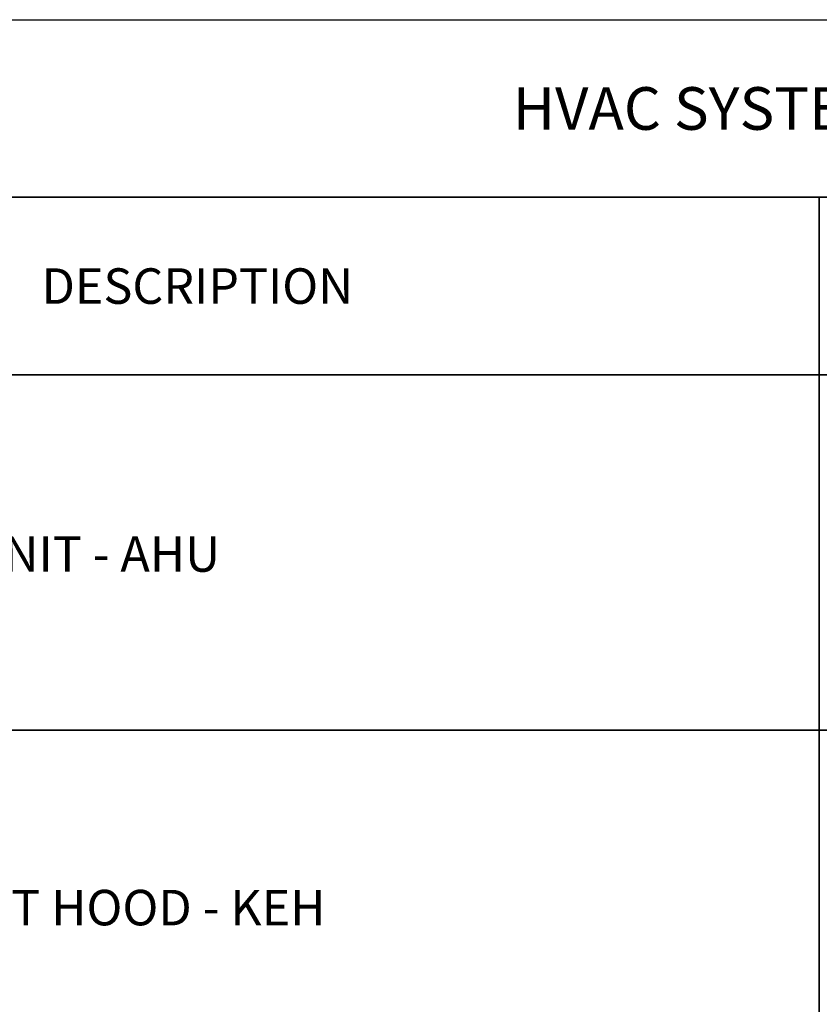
# Model space of a CAD drawing. Header units: millimetres. Extents: x -1435 to 74790, y -2508 to 13830.
# Tile 92 of 95: x 36382 to 38632, y 9429 to 12201. Entities that reach past the tile are written whole.
import ezdxf

# ---------------------------------------------------------------- set-up
doc = ezdxf.new("R2010")
doc.units = ezdxf.units.MM
for name, color, linetype in [('ACMV-MEPF_General Text', 7, 'Continuous'), ('FIRE-SPKLR-LGND-LINE', 7, 'Continuous'), ('FIRE-SPKLR-LGND-TEXT', 7, 'Continuous')]:
    doc.layers.add(name, color=color, linetype=linetype)
doc.styles.get("Standard").update_dxf_attribs({"font": 'arial.ttf'})

msp = doc.modelspace()

# ---------------------------------------------------------------- linework, layer by layer
at = {"layer": 'FIRE-SPKLR-LGND-LINE'}
for points in [[(35132.3, 11701.2), (38632.3, 11701.2), (38632.3, 11201.2), (35132.3, 11201.2)], [(39632.3, 11701.2), (39632.3, 11201.2), (38632.3, 11201.2), (38632.3, 11701.2)], [(35132.3, 11201.2), (38632.3, 11201.2), (38632.3, 10201.2), (35132.3, 10201.2)], [(39632.3, 11201.2), (39632.3, 10201.2), (38632.3, 10201.2), (38632.3, 11201.2)], [(35132.3, 10201.2), (38632.3, 10201.2), (38632.3, 9201.2), (35132.3, 9201.2)], [(39632.3, 10201.2), (39632.3, 9201.2), (38632.3, 9201.2), (38632.3, 10201.2)]]:
    msp.add_lwpolyline(points, close=True, dxfattribs=at)
at = {"layer": 'FIRE-SPKLR-LGND-TEXT'}
msp.add_lwpolyline([(34132.3, 12201.2), (43132.3, 12201.2), (43132.3, 11701.2), (34132.3, 11701.2)], close=True, dxfattribs=at)

# ---------------------------------------------------------------- texts
at = {"layer": 'ACMV-MEPF_General Text'}
for s, width, insert, char_height, attachment_point in [('\\pxqc;{\\Fromans|c0;HVAC SYSTEM LEGEND}', 9000, (38632.3, 11951.2), 120, 5), ('\\pxqc;{\\Fromans|c0;DESCRIPTION}', 3500, (35132.3, 11451.2), 100, 4), ('{\\Fromans|c0;AIR HANDLING UNIT - AHU}', 3300, (35286.3, 10696.9), 100, 4), ('{\\Fromans|c0;KITCHEN EXHAUST HOOD - KEH}', 3300, (35232.3, 9701.2), 100, 4)]:
    msp.add_mtext_dynamic_manual_height_columns(s, width=width, gutter_width=15540.7, heights=[500], dxfattribs=dict(at, insert=insert, char_height=char_height, attachment_point=attachment_point))

doc.saveas('drawing.dxf')
